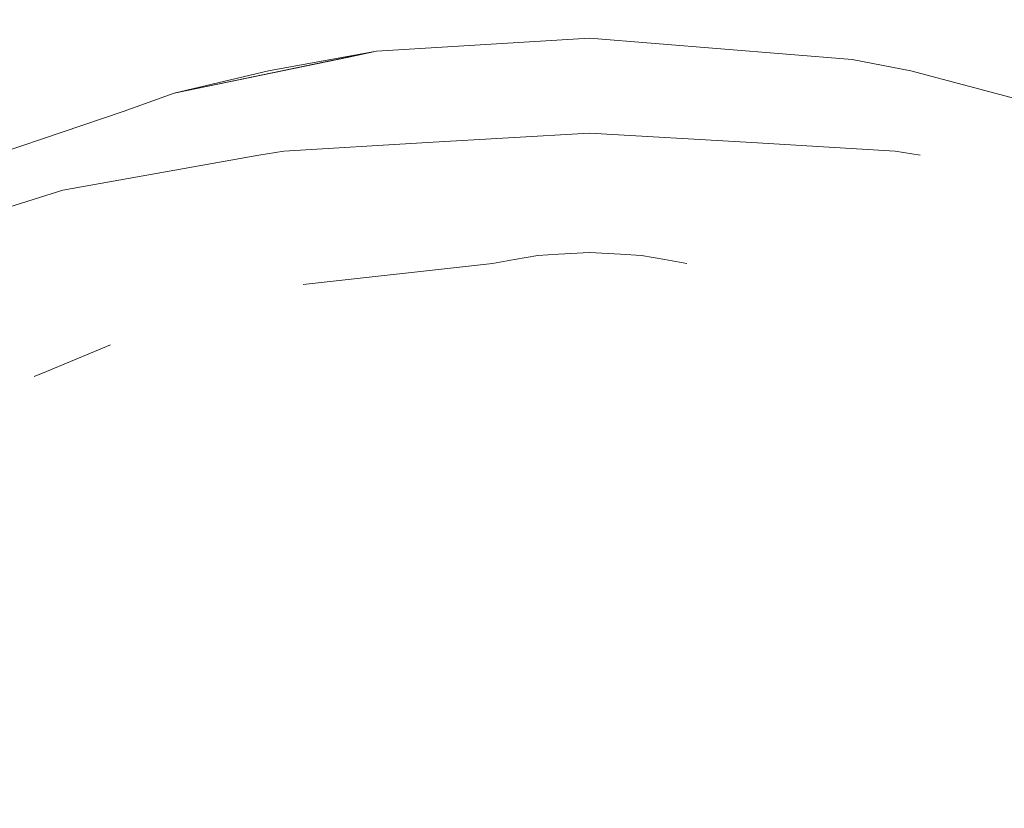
# Model space of a CAD drawing. Header units: millimetres. Extents: x -16331 to -10174, y -4135 to -3584.
# Tile 69 of 256: x -10358.875 to -10358.151, y -4015.936 to -4015.356. Entities that reach past the tile are written whole.
import ezdxf

# ---------------------------------------------------------------- set-up
doc = ezdxf.new("R2010")
doc.units = ezdxf.units.MM
for name, color, linetype, lineweight in [('DI-Cotas', 9, 'Continuous', 5), ('DI-Elementos externos em corte', 9, 'Continuous', 18), ('DI-Elementos externos em vista', 9, 'Continuous', 5), ('IFC-IfcBuildingElementProxy-Contorno', 250, 'Continuous', 5)]:
    doc.layers.add(name, color=color, linetype=linetype, lineweight=lineweight)
doc.styles.add('TimesNewRoman', font='times.ttf')
doc.dimstyles.new('UM_25.000000', dxfattribs={"dimtxt": 0.18, "dimasz": 0.1, "dimexe": 0.1, "dimexo": 0.2, "dimgap": 0, "dimtad": 1, "dimtih": 1, "dimtoh": 1, "dimdec": 1, "dimlfac": 25, "dimzin": 0, "dimdsep": 46, "dimtxsty": 'Standard', "dimblk": 'CLOSED', "dimblk1": 'CLOSED', "dimblk2": 'CLOSED', "dimcen": 0.09, "dimdle": 0.1, "dimadec": 1, "dimazin": 2, "dimtfac": 1, "dimtdec": 4, "dimtofl": 0, "dimtmove": 0, "dimatfit": 3, "dimldrblk": 'CLOSED', "dimfxl": 1, "dimtolj": 1, "dimarcsym": 0})

# ---------------------------------------------------------------- blocks, each defined once
blk = doc.blocks.new('_Dot')
at = {"color": 0, "linetype": 'ByBlock', "lineweight": -2}
blk.add_line((-0.5, 0), (-1, 0), dxfattribs=at)
at = {"color": 0, "linetype": 'ByBlock', "const_width": 0.5}
blk.add_lwpolyline([(-0.25, 0, 1), (0.25, 0, 1)], format="xyb", close=True, dxfattribs=at)
blk = doc.blocks.new('*D224')
at = {"layer": 'Defpoints', "color": 0, "transparency": 16777216}
for p in [(-10358.18259, -4008.19235), (-10357.18259, -4008.19235), (-10358.18259, -4018.79235)]:
    blk.add_point(p, dxfattribs=at)
at = {"layer": 'DI-Cotas', "color": 0, "lineweight": -2, "transparency": 16777216}
for p, q in [((-10357.98259, -4008.19235), (-10357.08259, -4008.19235)), ((-10357.18259, -4018.69235), (-10357.18259, -4008.29235)), ((-10357.98259, -4018.79235), (-10357.08259, -4018.79235))]:
    blk.add_line(p, q, dxfattribs=at)
at = {"layer": 'DI-Cotas', "color": 0, "lineweight": -2, "transparency": 16777216, "xscale": 0.1, "yscale": 0.1, "zscale": 0.1}
for p, rotation in [((-10357.18259, -4008.19235), 90), ((-10357.18259, -4018.79235), 270)]:
    blk.add_blockref('_Dot', p, dxfattribs=dict(at, rotation=rotation))
at = {"layer": 'DI-Cotas', "transparency": 16777216, "insert": (-10357.33259, -4013.49235), "char_height": 0.15, "attachment_point": 5, "rotation": 90, "style": 'TimesNewRoman'}
blk.add_mtext('\\A1;265', dxfattribs=at)

msp = doc.modelspace()

# ---------------------------------------------------------------- linework, layer by layer
at = {"layer": 'DI-Elementos externos em corte'}
for p, q in [((-10358.45594, -4015.43909), (-10358.57521, -4015.44602)), ((-10358.33666, -4015.44602), (-10358.45594, -4015.43909)), ((-10358.57521, -4015.44602), (-10358.68067, -4015.45231)), ((-10358.2312, -4015.45231), (-10358.33666, -4015.44602)), ((-10358.2312, -4015.45231), (-10358.33666, -4015.44602)), ((-10358.69916, -4015.45521), (-10358.84336, -4015.48106)), ((-10358.68067, -4015.45231), (-10358.69916, -4015.45521)), ((-10358.2127, -4015.45521), (-10358.2312, -4015.45231)), ((-10358.92373, -4015.50613), (-10358.84336, -4015.48106)), ((-10358.49404, -4015.52904), (-10358.5112, -4015.53211)), ((-10358.47868, -4015.52817), (-10358.49404, -4015.52904)), ((-10358.45594, -4015.52688), (-10358.47868, -4015.52817)), ((-10358.43319, -4015.52817), (-10358.45594, -4015.52688)), ((-10358.41782, -4015.52904), (-10358.43319, -4015.52817)), ((-10358.40066, -4015.53212), (-10358.41782, -4015.52904)), ((-10358.5274, -4015.53501), (-10358.66664, -4015.5503)), ((-10358.5112, -4015.53211), (-10358.5274, -4015.53501)), ((-10358.38447, -4015.53501), (-10358.40066, -4015.53212)), ((-10358.80838, -4015.59473), (-10358.85533, -4015.61433)), ((-10358.85533, -4015.61433), (-10358.8643, -4015.61807))]:
    msp.add_line(p, q, dxfattribs=at)
at = {"layer": 'DI-Elementos externos em corte', "lineweight": 5}
for p, q in [((-10358.45594, -4015.43909), (-10358.57521, -4015.44602)), ((-10358.33666, -4015.44602), (-10358.45594, -4015.43909)), ((-10358.57521, -4015.44602), (-10358.68067, -4015.45231)), ((-10358.2312, -4015.45231), (-10358.33666, -4015.44602)), ((-10358.2312, -4015.45231), (-10358.33666, -4015.44602)), ((-10358.69916, -4015.45521), (-10358.84336, -4015.48106)), ((-10358.68067, -4015.45231), (-10358.69916, -4015.45521)), ((-10358.2127, -4015.45521), (-10358.2312, -4015.45231)), ((-10358.92373, -4015.50613), (-10358.84336, -4015.48106)), ((-10358.49404, -4015.52904), (-10358.5112, -4015.53211)), ((-10358.47868, -4015.52817), (-10358.49404, -4015.52904)), ((-10358.45594, -4015.52688), (-10358.47868, -4015.52817)), ((-10358.43319, -4015.52817), (-10358.45594, -4015.52688)), ((-10358.41782, -4015.52904), (-10358.43319, -4015.52817)), ((-10358.40066, -4015.53212), (-10358.41782, -4015.52904)), ((-10358.5274, -4015.53501), (-10358.66664, -4015.5503)), ((-10358.5112, -4015.53211), (-10358.5274, -4015.53501)), ((-10358.38447, -4015.53501), (-10358.40066, -4015.53212)), ((-10358.80838, -4015.59473), (-10358.85533, -4015.61433)), ((-10358.85533, -4015.61433), (-10358.8643, -4015.61807))]:
    msp.add_line(p, q, dxfattribs=at)
at = {"layer": 'DI-Elementos externos em vista'}
for p, q in [((-10358.45594, -4015.36925), (-10358.61274, -4015.37886)), ((-10358.26271, -4015.38496), (-10358.45594, -4015.36925)), ((-10358.76155, -4015.40969), (-10358.61274, -4015.37886)), ((-10358.63308, -4015.38328), (-10358.76155, -4015.40969)), ((-10358.61274, -4015.37886), (-10358.69218, -4015.39319)), ((-10358.61274, -4015.37886), (-10358.63308, -4015.38328)), ((-10358.21969, -4015.39319), (-10358.26271, -4015.38496)), ((-10358.69218, -4015.39319), (-10358.76155, -4015.40969)), ((-10358.09242, -4015.42734), (-10358.21969, -4015.39319)), ((-10358.76155, -4015.40969), (-10358.79893, -4015.42307)), ((-10358.79893, -4015.42307), (-10358.88862, -4015.45355)), ((-10358.33666, -4015.44602), (-10358.2312, -4015.45231))]:
    msp.add_line(p, q, dxfattribs=at)
at = {"layer": 'IFC-IfcBuildingElementProxy-Contorno', "lineweight": 5}
for p, q in [((-10358.45594, -4015.36925), (-10358.61274, -4015.37886)), ((-10358.26271, -4015.38496), (-10358.45594, -4015.36925)), ((-10358.76155, -4015.40969), (-10358.61274, -4015.37886)), ((-10358.63308, -4015.38328), (-10358.76155, -4015.40969)), ((-10358.61274, -4015.37886), (-10358.69218, -4015.39319)), ((-10358.61274, -4015.37886), (-10358.63308, -4015.38328)), ((-10358.21969, -4015.39319), (-10358.26271, -4015.38496)), ((-10358.69218, -4015.39319), (-10358.76155, -4015.40969)), ((-10358.09242, -4015.42734), (-10358.21969, -4015.39319)), ((-10358.76155, -4015.40969), (-10358.79893, -4015.42307)), ((-10358.79893, -4015.42307), (-10358.88862, -4015.45355)), ((-10358.33666, -4015.44602), (-10358.2312, -4015.45231))]:
    msp.add_line(p, q, dxfattribs=at)

# ---------------------------------------------------------------- dimensions: what is measured, and where the dimension line sits
at = {"layer": 'DI-Cotas'}
dim = msp.add_linear_dim(base=(-10357.18259, -4008.19235), p1=(-10358.18259, -4018.79235), p2=(-10358.18259, -4008.19235), angle=90, dimstyle='UM_25.000000', override={"dimtxt": 0.15, "dimasz": 0.1, "dimexe": 0.1, "dimexo": 0.2, "dimtad": 1, "dimtih": 0, "dimtoh": 0, "dimdec": 1, "dimlfac": 25, "dimzin": 8, "dimtxsty": 'TimesNewRoman', "dimblk": 'Dot', "dimblk1": 'Dot', "dimblk2": 'Dot', "dimsah": 1, "dimdle": 0.1, "dimse1": 0, "dimse2": 0, "dimclrt": 256, "dimadec": 1, "dimazin": 3, "dimtmove": 2, "dimldrblk": 'Dot'}, dxfattribs=at)
dim.commit()
dim.dimension.update_dxf_attribs({"geometry": '*D224', "text_midpoint": (-10357.33259, -4013.49235), "dimtype": 160, "text_rotation": 90})

doc.saveas('drawing.dxf')
